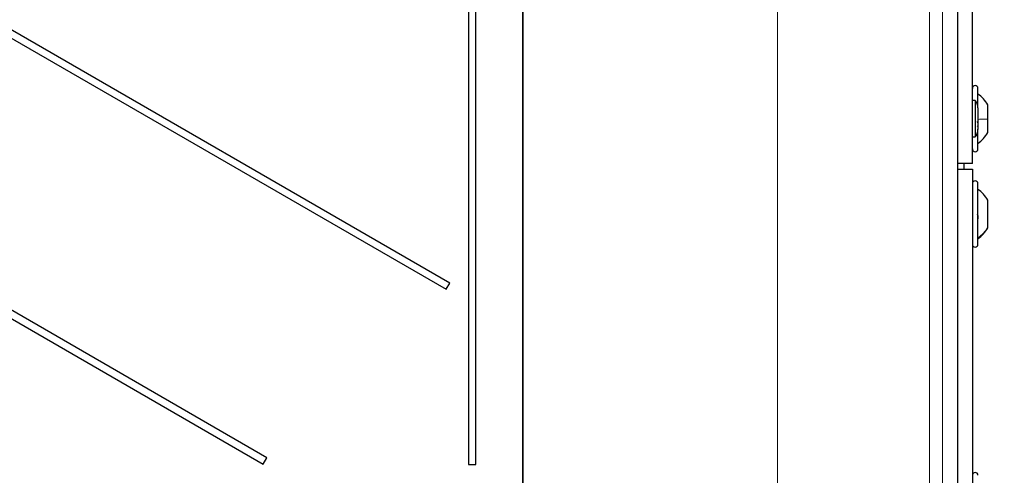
# Paper-space layout 'Blatt3' of a CAD drawing. Header units: millimetres. Extents: x 5 to 418, y 2 to 292.
# Tile 38 of 73: x 96 to 125, y 184 to 197. Entities that reach past the tile are written whole.
import ezdxf

# ---------------------------------------------------------------- set-up
doc = ezdxf.new("R2010")
doc.units = ezdxf.units.MM
doc.layers.add('SLD-0', color=7, linetype='Continuous')
doc.styles.add('SLDTEXTSTYLE0', font='TXT', dxfattribs={"width": 0.605})
doc.dimstyles.new('SLDDIMSTYLE2', dxfattribs={"dimtxt": 3.5, "dimasz": 3.302, "dimexe": 0, "dimexo": 0.0625, "dimgap": 0.875, "dimtad": 1, "dimdec": 1, "dimlfac": 6, "dimrnd": 1e-09, "dimzin": 12, "dimdsep": 46, "dimtxsty": 'SLDTEXTSTYLE0', "dimsah": 1, "dimcen": 0.09, "dimadec": 0, "dimazin": 3, "dimtfac": 1, "dimtofl": 0, "dimtmove": 0, "dimatfit": 3, "dimfxl": 1, "dimfrac": 2, "dimtolj": 1, "dimtzin": 12, "dimarcsym": 0})

# ---------------------------------------------------------------- blocks, each defined once
blk = doc.blocks.new('_D_22')
at = {"layer": 'SLD-0', "color": 7}
for p, q in [((128.84, 248.16), (145.317, 248.16)), ((144.317, 94.273), (144.317, 248.16)), ((115.48, 94.273), (145.317, 94.273))]:
    blk.add_line(p, q, dxfattribs=at)
for centre, start, end in [((141.631, 171.86), 63.4349, 116.5651), ((141.631, 170.572), 243.4349, 296.5651)]:
    blk.add_arc(centre, 6.006, start, end, dxfattribs=at)
for points in [[(144.317, 248.16), (143.809, 244.858), (144.825, 244.858)], [(144.317, 94.273), (144.825, 97.575), (143.809, 97.575)]]:
    blk.add_solid(points, dxfattribs=at)
at = {"layer": 'SLD-0', "color": 7, "insert": (139.805, 165.201), "char_height": 3.5, "attachment_point": 1, "rotation": 90, "style": 'SLDTEXTSTYLE0'}
blk.add_mtext('923,3', dxfattribs=at)

psp = doc.layouts.new('Blatt3')

# ---------------------------------------------------------------- linework, layer by layer
at = {"color": 7, "linetype": 'Continuous', "lineweight": 25}
for p, q in [((124.5065, 192.9848), (124.5065, 241.3181)), ((124.0793, 129.488), (124.0793, 215.3149)), ((108.9796, 189.4337), (76.5307, 208.1681)), ((109.5296, 208.1681), (109.5296, 184.0348)), ((109.7501, 184.0348), (109.7501, 208.1681)), ((76.4224, 207.9804), (108.8713, 189.2461)), ((103.5437, 184.2391), (72.7751, 202.0033)), ((72.6667, 201.8157), (103.4354, 184.0514)), ((124.6732, 194.6372), (124.6732, 195.2181)), ((124.5898, 194.8623), (124.5065, 194.8623)), ((124.5898, 194.8623), (124.5898, 194.8057)), ((124.5898, 194.8057), (124.5898, 193.7739)), ((124.6732, 194.6418), (124.6732, 194.6081)), ((124.6732, 194.6081), (124.6732, 193.9944)), ((124.9648, 194.3071), (124.9648, 194.7306)), ((124.9648, 193.9056), (124.9648, 194.3071)), ((124.6732, 193.4181), (124.6732, 194.0028)), ((124.5065, 193.7739), (124.5898, 193.7739)), ((124.5065, 192.9848), (124.0793, 192.9848)), ((124.2565, 192.9848), (124.2565, 192.8181)), ((124.0793, 192.8181), (124.5065, 192.8181)), ((124.5065, 192.8181), (124.5065, 145.3181)), ((124.6732, 190.6164), (124.6732, 192.3848)), ((124.9648, 191.0868), (124.9648, 191.8972)), ((124.9648, 191.0723), (124.9648, 191.0868)), ((124.6732, 190.5848), (124.6732, 190.6164)), ((108.8713, 189.2461), (108.9796, 189.4337)), ((103.4354, 184.0514), (103.5437, 184.2391)), ((109.5296, 184.0348), (109.7501, 184.0348))]:
    psp.add_line(p, q, dxfattribs=at)
at = {"color": 7, "linetype": 'Continuous', "lineweight": 18}
for p, q in [((111.1428, 183.1974), (111.1428, 215.1507)), ((111.1626, 215.1507), (111.1626, 183.1974)), ((123.2345, 182.7181), (123.2345, 215.1618)), ((123.6196, 215.1618), (123.6196, 182.7181)), ((124.0793, 129.488), (124.0793, 215.3149)), ((118.7202, 209.0078), (118.7202, 183.1911))]:
    psp.add_line(p, q, dxfattribs=at)
at = {"color": 7, "linetype": 'Continuous', "lineweight": 25}
for centre, radius, start, end in [((124.5898, 195.2181), 0.0833, 0, 180), ((124.3398, 194.6418), 0.3333, 0, 41.40962), ((124.3398, 193.9944), 0.3333, 318.59038, 0), ((124.5898, 193.4181), 0.0833, 180, 360), ((124.5898, 192.3848), 0.0833, 0, 180), ((124.5898, 190.5848), 0.0833, 180, 360), ((124.5898, 183.7181), 0.0833, 0, 180)]:
    psp.add_arc(centre, radius, start, end, dxfattribs=at)
for points, knots in [([(124.9648, 194.7306), (124.9254, 194.7924), (124.8466, 194.9161), (124.731, 195.0063), (124.6732, 195.0514)], [0, 0, 0, 0, 0.5, 1, 1, 1, 1]), ([(124.6446, 194.2309), (124.6485, 194.2252), (124.6563, 194.2137), (124.6655, 194.19), (124.6716, 194.1641), (124.6739, 194.1387), (124.6717, 194.1177), (124.6656, 194.1042), (124.6564, 194.0985), (124.6486, 194.1013), (124.6446, 194.1026)], [0, 0, 0, 0, 0.1251933, 0.24943846, 0.37427938, 0.49902445, 0.62386859, 0.74936876, 0.87443044, 1, 1, 1, 1]), ([(124.6732, 193.5848), (124.731, 193.6299), (124.8466, 193.7201), (124.9254, 193.8438), (124.9648, 193.9056)], [0, 0, 0, 0, 0.5, 1, 1, 1, 1]), ([(124.6446, 191.4717), (124.6485, 191.4673), (124.6563, 191.4586), (124.6655, 191.4376), (124.6716, 191.4125), (124.6739, 191.3859), (124.6717, 191.3616), (124.6656, 191.3434), (124.6564, 191.3322), (124.6486, 191.3313), (124.6446, 191.3309)], [0, 0, 0, 0, 0.1252217, 0.2494831, 0.3743256, 0.4990628, 0.6238964, 0.749388, 0.8744406, 1, 1, 1, 1])]:
    psp.add_open_spline(points, degree=3, knots=knots, dxfattribs=at)
at = {"color": 7, "linetype": 'Continuous', "lineweight": 18}
for points in [[(124.6732, 194.2986), (124.731, 194.2998), (124.8466, 194.3022), (124.9254, 194.3055), (124.9648, 194.3071)], [(124.6732, 190.7772), (124.731, 190.8208), (124.8466, 190.9078), (124.9254, 191.0271), (124.9648, 191.0868)]]:
    psp.add_open_spline(points, degree=3, dxfattribs=at)
at = {"color": 7, "linetype": 'Continuous', "lineweight": 25}
for points in [[(124.9648, 191.8972), (124.9254, 191.9591), (124.8466, 192.0827), (124.731, 192.173), (124.6732, 192.2181)], [(124.6732, 190.7514), (124.731, 190.7965), (124.8466, 190.8868), (124.9254, 191.0104), (124.9648, 191.0723)]]:
    psp.add_open_spline(points, degree=3, dxfattribs=at)

# ---------------------------------------------------------------- dimensions: what is measured, and where the dimension line sits
at = {"layer": 'SLD-0', "color": 7}
dim = psp.add_linear_dim(base=(144.3165, 248.1598), p1=(115.4796, 94.2725), p2=(128.8398, 248.1598), angle=90, text='(<>)', dimstyle='SLDDIMSTYLE2', dxfattribs=at)
dim.commit()
dim.dimension.update_dxf_attribs({"geometry": '_D_22', "text_midpoint": (144.3165, 171.2161), "dimtype": 160})

doc.saveas('drawing.dxf')
